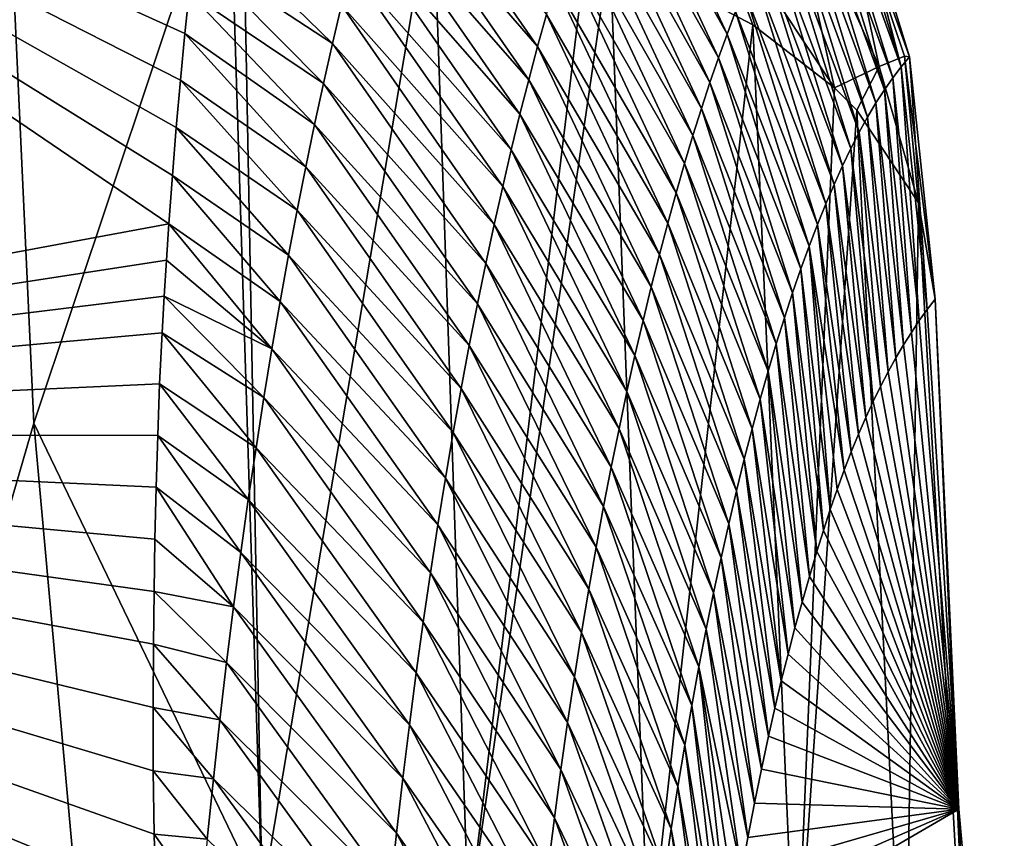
# Model space of a CAD drawing. Header units: metres. Extents: x -101 to 101, y -261 to 23.
# Tile 142 of 256: x -62.89 to -61.35, y 18.06 to 19.34. Entities that reach past the tile are written whole.
import ezdxf

# ---------------------------------------------------------------- set-up
doc = ezdxf.new("R2010")
doc.units = ezdxf.units.M
doc.layers.add('solid_505151_K2442K1000C34', color=7, linetype='CONTINUOUS')

msp = doc.modelspace()

# ---------------------------------------------------------------- linework, layer by layer
at = {"layer": 'solid_505151_K2442K1000C34'}
for points in [[(-64.023293, 19.950193, 86.734787), (-62.654392, 19.019033, 86.700905), (-64.437851, 18.688564, 79.883408)], [(-62.648842, 19.094742, 87.109871), (-62.654392, 19.019033, 86.700905), (-64.023293, 19.950193, 86.734787)], [(-62.64283, 19.169769, 87.526535), (-62.648842, 19.094742, 87.109871), (-64.023293, 19.950193, 86.734787)], [(-62.636322, 19.243933, 87.950516), (-62.64283, 19.169769, 87.526535), (-64.023293, 19.950193, 86.734787)], [(-62.629272, 19.317051, 88.38147), (-62.636322, 19.243933, 87.950516), (-64.023293, 19.950193, 86.734787)], [(-62.622501, 19.381075, 88.770432), (-62.629272, 19.317051, 88.38147), (-64.023293, 19.950193, 86.734787)], [(-61.780567, 19.316093, 95.026428), (-61.965496, 19.648001, 94.978645), (-61.951469, 19.684019, 95.407921)], [(-61.767147, 19.351465, 95.45253), (-61.780567, 19.316093, 95.026428), (-61.951469, 19.684019, 95.407921)], [(-62.865997, 18.707247, 102.818764), (-62.909943, 19.668596, 102.4142), (-63.694214, 15.849844, 104.159546)], [(-62.560711, 19.620802, 102.287598), (-62.909943, 19.668596, 102.4142), (-62.865997, 18.707247, 102.818764)], [(-61.793968, 19.279022, 94.600464), (-61.97953, 19.610247, 94.549515), (-61.965496, 19.648001, 94.978645)], [(-61.780567, 19.316093, 95.026428), (-61.793968, 19.279022, 94.600464), (-61.965496, 19.648001, 94.978645)], [(-61.542221, 19.265718, 101.104263), (-61.624454, 19.643534, 100.930138), (-61.697453, 19.611633, 101.276947)], [(-61.624454, 19.643534, 100.930138), (-61.495037, 19.280462, 100.584473), (-61.607033, 19.645729, 100.574738)], [(-61.502953, 19.281454, 100.846024), (-61.495037, 19.280462, 100.584473), (-61.624454, 19.643534, 100.930138)], [(-61.542221, 19.265718, 101.104263), (-61.502953, 19.281454, 100.846024), (-61.624454, 19.643534, 100.930138)], [(-61.508137, 19.264969, 100.154175), (-61.620197, 19.630301, 100.1474), (-61.607033, 19.645729, 100.574738)], [(-61.508137, 19.264969, 100.154175), (-61.607033, 19.645729, 100.574738), (-61.495037, 19.280462, 100.584473)], [(-62.077293, 19.296604, 91.550179), (-62.326649, 19.584145, 91.516975), (-62.312111, 19.635078, 91.946365)], [(-62.063454, 19.346767, 91.978111), (-62.077293, 19.296604, 91.550179), (-62.312111, 19.635078, 91.946365)], [(-61.508137, 19.264969, 100.154175), (-61.633408, 19.61323, 99.720123), (-61.620197, 19.630301, 100.1474)], [(-62.560711, 19.620802, 102.287598), (-62.865997, 18.707247, 102.818764), (-62.508625, 17.964712, 102.987289)], [(-62.539692, 19.616924, 102.277672), (-62.560711, 19.620802, 102.287598), (-62.508625, 17.964712, 102.987289)], [(-62.539692, 19.616924, 102.277672), (-62.508625, 17.964712, 102.987289), (-62.240982, 19.546597, 102.102554)], [(-61.807343, 19.240248, 94.17466), (-61.993568, 19.570747, 94.120529), (-61.97953, 19.610247, 94.549515)], [(-61.793968, 19.279022, 94.600464), (-61.807343, 19.240248, 94.17466), (-61.97953, 19.610247, 94.549515)], [(-61.823692, 19.551048, 101.604073), (-61.612358, 19.231909, 101.35582), (-61.697453, 19.611633, 101.276947)], [(-61.542221, 19.265718, 101.104263), (-61.697453, 19.611633, 101.276947), (-61.612358, 19.231909, 101.35582)], [(-61.521248, 19.247814, 99.723946), (-61.646664, 19.594515, 99.292923), (-61.633408, 19.61323, 99.720123)], [(-61.508137, 19.264969, 100.154175), (-61.521248, 19.247814, 99.723946), (-61.633408, 19.61323, 99.720123)], [(-61.53437, 19.229, 99.293793), (-61.659962, 19.574152, 98.865807), (-61.646664, 19.594515, 99.292923)], [(-61.521248, 19.247814, 99.723946), (-61.53437, 19.229, 99.293793), (-61.646664, 19.594515, 99.292923)], [(-62.091064, 19.244621, 91.122452), (-62.341137, 19.531353, 91.087769), (-62.326649, 19.584145, 91.516975)], [(-62.077293, 19.296604, 91.550179), (-62.091064, 19.244621, 91.122452), (-62.326649, 19.584145, 91.516975)], [(-61.820675, 19.199759, 93.749016), (-62.007599, 19.529493, 93.691704), (-61.993568, 19.570747, 94.120529)], [(-61.807343, 19.240248, 94.17466), (-61.820675, 19.199759, 93.749016), (-61.993568, 19.570747, 94.120529)], [(-61.547501, 19.208519, 98.863724), (-61.67329, 19.552135, 98.438774), (-61.659962, 19.574152, 98.865807)], [(-61.53437, 19.229, 99.293793), (-61.547501, 19.208519, 98.863724), (-61.659962, 19.574152, 98.865807)], [(-62.508625, 17.964712, 102.987289), (-62.185272, 17.927738, 102.797417), (-62.240982, 19.546597, 102.102554)], [(-61.999207, 19.463467, 101.90126), (-62.240982, 19.546597, 102.102554), (-62.185272, 17.927738, 102.797417)], [(-61.823692, 19.551048, 101.604073), (-61.964291, 19.448795, 101.866219), (-61.740456, 19.330879, 101.586983)], [(-61.823692, 19.551048, 101.604073), (-61.740456, 19.330879, 101.586983), (-61.612358, 19.231909, 101.35582)], [(-61.560635, 19.186367, 98.433754), (-61.686649, 19.528465, 98.011841), (-61.67329, 19.552135, 98.438774)], [(-61.547501, 19.208519, 98.863724), (-61.560635, 19.186367, 98.433754), (-61.67329, 19.552135, 98.438774)], [(-62.104744, 19.190805, 90.694923), (-62.355564, 19.476694, 90.658768), (-62.341137, 19.531353, 91.087769)], [(-62.091064, 19.244621, 91.122452), (-62.104744, 19.190805, 90.694923), (-62.341137, 19.531353, 91.087769)], [(-61.833965, 19.157549, 93.32354), (-62.02161, 19.486479, 93.263046), (-62.007599, 19.529493, 93.691704)], [(-61.820675, 19.199759, 93.749016), (-61.833965, 19.157549, 93.32354), (-62.007599, 19.529493, 93.691704)], [(-61.573761, 19.162544, 98.003876), (-61.700031, 19.503136, 97.585007), (-61.686649, 19.528465, 98.011841)], [(-61.560635, 19.186367, 98.433754), (-61.573761, 19.162544, 98.003876), (-61.686649, 19.528465, 98.011841)], [(-62.398335, 19.301348, 89.373039), (-62.615227, 19.444002, 89.164375), (-62.60741, 19.505751, 89.56324)], [(-62.384178, 19.361708, 89.801399), (-62.398335, 19.301348, 89.373039), (-62.60741, 19.505751, 89.56324)], [(-61.58688, 19.137043, 97.574097), (-61.713432, 19.476145, 97.158272), (-61.700031, 19.503136, 97.585007)], [(-61.573761, 19.162544, 98.003876), (-61.58688, 19.137043, 97.574097), (-61.700031, 19.503136, 97.585007)], [(-61.847198, 19.113607, 92.898239), (-62.035599, 19.441692, 92.834557), (-62.02161, 19.486479, 93.263046)], [(-61.833965, 19.157549, 93.32354), (-61.847198, 19.113607, 92.898239), (-62.02161, 19.486479, 93.263046)], [(-62.11832, 19.135139, 90.267624), (-62.369915, 19.420151, 90.229973), (-62.355564, 19.476694, 90.658768)], [(-62.104744, 19.190805, 90.694923), (-62.11832, 19.135139, 90.267624), (-62.355564, 19.476694, 90.658768)], [(-61.599983, 19.109863, 97.144432), (-61.726852, 19.447485, 96.731651), (-61.713432, 19.476145, 97.158272)], [(-61.58688, 19.137043, 97.574097), (-61.599983, 19.109863, 97.144432), (-61.713432, 19.476145, 97.158272)], [(-61.999207, 19.463467, 101.90126), (-62.185272, 17.927738, 102.797417), (-61.964291, 19.448795, 101.866219)], [(-62.412373, 19.239059, 88.944916), (-62.622501, 19.381075, 88.770432), (-62.615227, 19.444002, 89.164375)], [(-62.398335, 19.301348, 89.373039), (-62.412373, 19.239059, 88.944916), (-62.615227, 19.444002, 89.164375)], [(-62.185272, 17.927738, 102.797417), (-61.903286, 17.866959, 102.555008), (-61.964291, 19.448795, 101.866219)], [(-61.860363, 19.06793, 92.473122), (-62.049549, 19.395124, 92.406242), (-62.035599, 19.441692, 92.834557)], [(-61.847198, 19.113607, 92.898239), (-61.860363, 19.06793, 92.473122), (-62.035599, 19.441692, 92.834557)], [(-61.964291, 19.448795, 101.866219), (-61.903286, 17.866959, 102.555008), (-61.740456, 19.330879, 101.586983)], [(-61.613071, 19.080997, 96.71489), (-61.74028, 19.417154, 96.305153), (-61.726852, 19.447485, 96.731651)], [(-61.599983, 19.109863, 97.144432), (-61.613071, 19.080997, 96.71489), (-61.726852, 19.447485, 96.731651)], [(-62.131783, 19.07761, 89.840546), (-62.384178, 19.361708, 89.801399), (-62.369915, 19.420151, 90.229973)], [(-62.11832, 19.135139, 90.267624), (-62.131783, 19.07761, 89.840546), (-62.369915, 19.420151, 90.229973)], [(-61.626133, 19.050444, 96.285469), (-61.753716, 19.385151, 95.878777), (-61.74028, 19.417154, 96.305153)], [(-61.613071, 19.080997, 96.71489), (-61.626133, 19.050444, 96.285469), (-61.74028, 19.417154, 96.305153)], [(-61.873455, 19.020504, 92.048195), (-62.063454, 19.346767, 91.978111), (-62.049549, 19.395124, 92.406242)], [(-61.860363, 19.06793, 92.473122), (-61.873455, 19.020504, 92.048195), (-62.049549, 19.395124, 92.406242)], [(-62.42627, 19.174814, 88.517036), (-62.629272, 19.317051, 88.38147), (-62.622501, 19.381075, 88.770432)], [(-62.412373, 19.239059, 88.944916), (-62.42627, 19.174814, 88.517036), (-62.622501, 19.381075, 88.770432)], [(-61.639168, 19.018198, 95.856186), (-61.767147, 19.351465, 95.45253), (-61.753716, 19.385151, 95.878777)], [(-61.626133, 19.050444, 96.285469), (-61.639168, 19.018198, 95.856186), (-61.753716, 19.385151, 95.878777)], [(-62.145115, 19.018204, 89.413704), (-62.398335, 19.301348, 89.373039), (-62.384178, 19.361708, 89.801399)], [(-62.131783, 19.07761, 89.840546), (-62.145115, 19.018204, 89.413704), (-62.384178, 19.361708, 89.801399)], [(-61.886459, 18.971315, 91.623466), (-62.077293, 19.296604, 91.550179), (-62.063454, 19.346767, 91.978111)], [(-61.873455, 19.020504, 92.048195), (-61.886459, 18.971315, 91.623466), (-62.063454, 19.346767, 91.978111)], [(-61.652164, 18.984255, 95.427032), (-61.780567, 19.316093, 95.026428), (-61.767147, 19.351465, 95.45253)], [(-61.639168, 19.018198, 95.856186), (-61.652164, 18.984255, 95.427032), (-61.767147, 19.351465, 95.45253)], [(-61.903286, 17.866959, 102.555008), (-61.67268, 17.784548, 102.268646), (-61.740456, 19.330879, 101.586983)], [(-61.612358, 19.231909, 101.35582), (-61.740456, 19.330879, 101.586983), (-61.67268, 17.784548, 102.268646)], [(-62.44001, 19.108595, 88.089401), (-62.636322, 19.243933, 87.950516), (-62.629272, 19.317051, 88.38147)], [(-62.42627, 19.174814, 88.517036), (-62.44001, 19.108595, 88.089401), (-62.629272, 19.317051, 88.38147)], [(-61.665115, 18.948606, 94.998032), (-61.793968, 19.279022, 94.600464), (-61.780567, 19.316093, 95.026428)], [(-61.652164, 18.984255, 95.427032), (-61.665115, 18.948606, 94.998032), (-61.780567, 19.316093, 95.026428)], [(-62.158302, 18.956903, 88.987099), (-62.412373, 19.239059, 88.944916), (-62.398335, 19.301348, 89.373039)], [(-62.145115, 19.018204, 89.413704), (-62.158302, 18.956903, 88.987099), (-62.398335, 19.301348, 89.373039)], [(-61.899361, 18.920351, 91.198952), (-62.091064, 19.244621, 91.122452), (-62.077293, 19.296604, 91.550179)], [(-61.886459, 18.971315, 91.623466), (-61.899361, 18.920351, 91.198952), (-62.077293, 19.296604, 91.550179)], [(-61.678013, 18.911243, 94.569191), (-61.807343, 19.240248, 94.17466), (-61.793968, 19.279022, 94.600464)], [(-61.665115, 18.948606, 94.998032), (-61.678013, 18.911243, 94.569191), (-61.793968, 19.279022, 94.600464)], [(-61.542221, 19.265718, 101.104263), (-61.480995, 19.05197, 100.940651), (-61.502953, 19.281454, 100.846024)], [(-61.508137, 19.264969, 100.154175), (-61.495037, 19.280462, 100.584473), (-61.46719, 18.884901, 100.176407)], [(-61.502953, 19.281454, 100.846024), (-61.454559, 18.90102, 100.596848), (-61.495037, 19.280462, 100.584473)], [(-61.502953, 19.281454, 100.846024), (-61.480995, 19.05197, 100.940651), (-61.454559, 18.90102, 100.596848)], [(-61.495037, 19.280462, 100.584473), (-61.454559, 18.90102, 100.596848), (-61.46719, 18.884901, 100.176407)], [(-61.542221, 19.265718, 101.104263), (-61.612358, 19.231909, 101.35582), (-61.577431, 19.197025, 101.274757)], [(-61.542221, 19.265718, 101.104263), (-61.577431, 19.197025, 101.274757), (-61.480995, 19.05197, 100.940651)], [(-61.508137, 19.264969, 100.154175), (-61.479691, 18.867664, 99.759598), (-61.521248, 19.247814, 99.723946)], [(-61.508137, 19.264969, 100.154175), (-61.46719, 18.884901, 100.176407), (-61.479691, 18.867664, 99.759598)], [(-62.453575, 19.040377, 87.662025), (-62.64283, 19.169769, 87.526535), (-62.636322, 19.243933, 87.950516)], [(-62.44001, 19.108595, 88.089401), (-62.453575, 19.040377, 87.662025), (-62.636322, 19.243933, 87.950516)], [(-62.171326, 18.89369, 88.560745), (-62.42627, 19.174814, 88.517036), (-62.412373, 19.239059, 88.944916)], [(-62.158302, 18.956903, 88.987099), (-62.171326, 18.89369, 88.560745), (-62.412373, 19.239059, 88.944916)], [(-61.912144, 18.867598, 90.774651), (-62.104744, 19.190805, 90.694923), (-62.091064, 19.244621, 91.122452)], [(-61.899361, 18.920351, 91.198952), (-61.912144, 18.867598, 90.774651), (-62.091064, 19.244621, 91.122452)], [(-61.690845, 18.872156, 94.140511), (-61.820675, 19.199759, 93.749016), (-61.807343, 19.240248, 94.17466)], [(-61.678013, 18.911243, 94.569191), (-61.690845, 18.872156, 94.140511), (-61.807343, 19.240248, 94.17466)], [(-61.521248, 19.247814, 99.723946), (-61.492065, 18.849314, 99.346436), (-61.53437, 19.229, 99.293793)], [(-61.521248, 19.247814, 99.723946), (-61.479691, 18.867664, 99.759598), (-61.492065, 18.849314, 99.346436)], [(-61.612358, 19.231909, 101.35582), (-61.67268, 17.784548, 102.268646), (-61.577431, 19.197025, 101.274757)], [(-61.53437, 19.229, 99.293793), (-61.504307, 18.829849, 98.936905), (-61.547501, 19.208519, 98.863724)], [(-61.53437, 19.229, 99.293793), (-61.492065, 18.849314, 99.346436), (-61.504307, 18.829849, 98.936905)], [(-61.547501, 19.208519, 98.863724), (-61.516415, 18.809269, 98.531013), (-61.560635, 19.186367, 98.433754)], [(-61.547501, 19.208519, 98.863724), (-61.504307, 18.829849, 98.936905), (-61.516415, 18.809269, 98.531013)], [(-61.924797, 18.813042, 90.350578), (-62.11832, 19.135139, 90.267624), (-62.104744, 19.190805, 90.694923)], [(-61.912144, 18.867598, 90.774651), (-61.924797, 18.813042, 90.350578), (-62.104744, 19.190805, 90.694923)], [(-61.703602, 18.831341, 93.711998), (-61.833965, 19.157549, 93.32354), (-61.820675, 19.199759, 93.749016)], [(-61.690845, 18.872156, 94.140511), (-61.703602, 18.831341, 93.711998), (-61.820675, 19.199759, 93.749016)], [(-61.67268, 17.784548, 102.268646), (-61.501637, 17.683426, 101.948502), (-61.577431, 19.197025, 101.274757)], [(-61.577431, 19.197025, 101.274757), (-61.501637, 17.683426, 101.948502), (-61.480995, 19.05197, 100.940651)], [(-61.560635, 19.186367, 98.433754), (-61.528389, 18.787575, 98.128761), (-61.573761, 19.162544, 98.003876)], [(-61.560635, 19.186367, 98.433754), (-61.516415, 18.809269, 98.531013), (-61.528389, 18.787575, 98.128761)], [(-62.466942, 18.970135, 87.234917), (-62.648842, 19.094742, 87.109871), (-62.64283, 19.169769, 87.526535)], [(-62.453575, 19.040377, 87.662025), (-62.466942, 18.970135, 87.234917), (-62.64283, 19.169769, 87.526535)], [(-62.184166, 18.828539, 88.134659), (-62.44001, 19.108595, 88.089401), (-62.42627, 19.174814, 88.517036)], [(-62.171326, 18.89369, 88.560745), (-62.184166, 18.828539, 88.134659), (-62.42627, 19.174814, 88.517036)], [(-61.573761, 19.162544, 98.003876), (-61.540222, 18.764765, 97.730148), (-61.58688, 19.137043, 97.574097)], [(-61.573761, 19.162544, 98.003876), (-61.528389, 18.787575, 98.128761), (-61.540222, 18.764765, 97.730148)], [(-61.716278, 18.788786, 93.283669), (-61.847198, 19.113607, 92.898239), (-61.833965, 19.157549, 93.32354)], [(-61.703602, 18.831341, 93.711998), (-61.716278, 18.788786, 93.283669), (-61.833965, 19.157549, 93.32354)], [(-61.937305, 18.75667, 89.926743), (-62.131783, 19.07761, 89.840546), (-62.11832, 19.135139, 90.267624)], [(-61.924797, 18.813042, 90.350578), (-61.937305, 18.75667, 89.926743), (-62.11832, 19.135139, 90.267624)], [(-61.58688, 19.137043, 97.574097), (-61.551914, 18.740841, 97.335167), (-61.599983, 19.109863, 97.144432)], [(-61.58688, 19.137043, 97.574097), (-61.540222, 18.764765, 97.730148), (-61.551914, 18.740841, 97.335167)], [(-61.728859, 18.744484, 92.85553), (-61.860363, 19.06793, 92.473122), (-61.847198, 19.113607, 92.898239)], [(-61.716278, 18.788786, 93.283669), (-61.728859, 18.744484, 92.85553), (-61.847198, 19.113607, 92.898239)], [(-62.196804, 18.761431, 87.708847), (-62.453575, 19.040377, 87.662025), (-62.44001, 19.108595, 88.089401)], [(-62.184166, 18.828539, 88.134659), (-62.196804, 18.761431, 87.708847), (-62.44001, 19.108595, 88.089401)], [(-61.599983, 19.109863, 97.144432), (-61.563461, 18.715801, 96.943825), (-61.613071, 19.080997, 96.71489)], [(-61.599983, 19.109863, 97.144432), (-61.551914, 18.740841, 97.335167), (-61.563461, 18.715801, 96.943825)], [(-62.480091, 18.89785, 86.808083), (-62.654392, 19.019033, 86.700905), (-62.648842, 19.094742, 87.109871)], [(-62.466942, 18.970135, 87.234917), (-62.480091, 18.89785, 86.808083), (-62.648842, 19.094742, 87.109871)], [(-61.949657, 18.698469, 89.503151), (-62.145115, 19.018204, 89.413704), (-62.131783, 19.07761, 89.840546)], [(-61.937305, 18.75667, 89.926743), (-61.949657, 18.698469, 89.503151), (-62.131783, 19.07761, 89.840546)], [(-61.741341, 18.698427, 92.427589), (-61.873455, 19.020504, 92.048195), (-61.860363, 19.06793, 92.473122)], [(-61.728859, 18.744484, 92.85553), (-61.741341, 18.698427, 92.427589), (-61.860363, 19.06793, 92.473122)], [(-61.613071, 19.080997, 96.71489), (-61.57486, 18.689648, 96.556122), (-61.626133, 19.050444, 96.285469)], [(-61.613071, 19.080997, 96.71489), (-61.563461, 18.715801, 96.943825), (-61.57486, 18.689648, 96.556122)], [(-61.501637, 17.683426, 101.948502), (-61.396225, 17.567173, 101.605934), (-61.480995, 19.05197, 100.940651)], [(-61.480995, 19.05197, 100.940651), (-61.396225, 17.567173, 101.605934), (-61.454559, 18.90102, 100.596848)], [(-62.209221, 18.692343, 87.28331), (-62.466942, 18.970135, 87.234917), (-62.453575, 19.040377, 87.662025)], [(-62.196804, 18.761431, 87.708847), (-62.209221, 18.692343, 87.28331), (-62.453575, 19.040377, 87.662025)], [(-61.626133, 19.050444, 96.285469), (-61.586113, 18.662237, 96.17173), (-61.639168, 19.018198, 95.856186)], [(-61.626133, 19.050444, 96.285469), (-61.57486, 18.689648, 96.556122), (-61.586113, 18.662237, 96.17173)], [(-62.654392, 19.019033, 86.700905), (-62.658241, 18.962488, 86.402397), (-64.437851, 18.688564, 79.883408)], [(-62.493008, 18.823496, 86.381531), (-62.658241, 18.962488, 86.402397), (-62.654392, 19.019033, 86.700905)], [(-62.480091, 18.89785, 86.808083), (-62.493008, 18.823496, 86.381531), (-62.654392, 19.019033, 86.700905)], [(-61.961838, 18.638422, 89.079811), (-62.158302, 18.956903, 88.987099), (-62.145115, 19.018204, 89.413704)], [(-61.949657, 18.698469, 89.503151), (-61.961838, 18.638422, 89.079811), (-62.145115, 19.018204, 89.413704)], [(-61.753708, 18.650604, 91.999855), (-61.886459, 18.971315, 91.623466), (-61.873455, 19.020504, 92.048195)], [(-61.741341, 18.698427, 92.427589), (-61.753708, 18.650604, 91.999855), (-61.873455, 19.020504, 92.048195)], [(-61.639168, 19.018198, 95.856186), (-61.597225, 18.633366, 95.790192), (-61.652164, 18.984255, 95.427032)], [(-61.639168, 19.018198, 95.856186), (-61.586113, 18.662237, 96.17173), (-61.597225, 18.633366, 95.790192)], [(-61.652164, 18.984255, 95.427032), (-61.618984, 18.571768, 95.036873), (-61.665115, 18.948606, 94.998032)], [(-61.652164, 18.984255, 95.427032), (-61.597225, 18.633366, 95.790192), (-61.608185, 18.603163, 95.411804)], [(-61.652164, 18.984255, 95.427032), (-61.608185, 18.603163, 95.411804), (-61.618984, 18.571768, 95.036873)], [(-62.658241, 18.962488, 86.402397), (-62.661846, 18.905733, 86.108482), (-64.437851, 18.688564, 79.883408)], [(-62.493008, 18.823496, 86.381531), (-62.661846, 18.905733, 86.108482), (-62.658241, 18.962488, 86.402397)], [(-62.221394, 18.621252, 86.85807), (-62.480091, 18.89785, 86.808083), (-62.466942, 18.970135, 87.234917)], [(-62.209221, 18.692343, 87.28331), (-62.221394, 18.621252, 86.85807), (-62.466942, 18.970135, 87.234917)], [(-61.765945, 18.601002, 91.572342), (-61.899361, 18.920351, 91.198952), (-61.886459, 18.971315, 91.623466)], [(-61.753708, 18.650604, 91.999855), (-61.765945, 18.601002, 91.572342), (-61.886459, 18.971315, 91.623466)], [(-61.973827, 18.576513, 88.656731), (-62.171326, 18.89369, 88.560745), (-62.158302, 18.956903, 88.987099)], [(-61.961838, 18.638422, 89.079811), (-61.973827, 18.576513, 88.656731), (-62.158302, 18.956903, 88.987099)], [(-61.665115, 18.948606, 94.998032), (-61.629604, 18.539316, 94.66571), (-61.678013, 18.911243, 94.569191)], [(-61.665115, 18.948606, 94.998032), (-61.618984, 18.571768, 95.036873), (-61.629604, 18.539316, 94.66571)], [(-61.778046, 18.549608, 91.14505), (-61.912144, 18.867598, 90.774651), (-61.899361, 18.920351, 91.198952)], [(-61.765945, 18.601002, 91.572342), (-61.778046, 18.549608, 91.14505), (-61.899361, 18.920351, 91.198952)], [(-62.661846, 18.905733, 86.108482), (-62.665062, 18.848705, 85.819191), (-64.437851, 18.688564, 79.883408)], [(-62.505661, 18.747047, 85.955276), (-62.665062, 18.848705, 85.819191), (-62.661846, 18.905733, 86.108482)], [(-62.493008, 18.823496, 86.381531), (-62.505661, 18.747047, 85.955276), (-62.661846, 18.905733, 86.108482)], [(-62.233307, 18.548138, 86.433136), (-62.493008, 18.823496, 86.381531), (-62.480091, 18.89785, 86.808083)], [(-62.221394, 18.621252, 86.85807), (-62.233307, 18.548138, 86.433136), (-62.480091, 18.89785, 86.808083)], [(-61.678013, 18.911243, 94.569191), (-61.640041, 18.505947, 94.29863), (-61.690845, 18.872156, 94.140511)], [(-61.678013, 18.911243, 94.569191), (-61.629604, 18.539316, 94.66571), (-61.640041, 18.505947, 94.29863)], [(-61.417549, 18.102573, 100.969612), (-61.46719, 18.884901, 100.176407), (-61.454559, 18.90102, 100.596848)], [(-61.396225, 17.567173, 101.605934), (-61.417549, 18.102573, 100.969612), (-61.454559, 18.90102, 100.596848)], [(-61.985603, 18.512718, 88.233925), (-62.184166, 18.828539, 88.134659), (-62.171326, 18.89369, 88.560745)], [(-61.973827, 18.576513, 88.656731), (-61.985603, 18.512718, 88.233925), (-62.171326, 18.89369, 88.560745)], [(-61.417549, 18.102573, 100.969612), (-61.479691, 18.867664, 99.759598), (-61.46719, 18.884901, 100.176407)], [(-61.789986, 18.496407, 90.717987), (-61.924797, 18.813042, 90.350578), (-61.912144, 18.867598, 90.774651)], [(-61.778046, 18.549608, 91.14505), (-61.789986, 18.496407, 90.717987), (-61.912144, 18.867598, 90.774651)], [(-61.690845, 18.872156, 94.140511), (-61.651726, 18.466864, 93.884491), (-61.703602, 18.831341, 93.711998)], [(-61.690845, 18.872156, 94.140511), (-61.640041, 18.505947, 94.29863), (-61.651726, 18.466864, 93.884491)], [(-61.417549, 18.102573, 100.969612), (-61.492065, 18.849314, 99.346436), (-61.479691, 18.867664, 99.759598)], [(-62.665062, 18.848705, 85.819191), (-62.668877, 18.768536, 85.422302), (-64.437851, 18.688564, 79.883408)], [(-62.518028, 18.66847, 85.529335), (-62.668877, 18.768536, 85.422302), (-62.665062, 18.848705, 85.819191)], [(-62.505661, 18.747047, 85.955276), (-62.518028, 18.66847, 85.529335), (-62.665062, 18.848705, 85.819191)], [(-61.417549, 18.102573, 100.969612), (-61.504307, 18.829849, 98.936905), (-61.492065, 18.849314, 99.346436)], [(-62.244938, 18.472973, 86.008507), (-62.505661, 18.747047, 85.955276), (-62.493008, 18.823496, 86.381531)], [(-62.233307, 18.548138, 86.433136), (-62.244938, 18.472973, 86.008507), (-62.493008, 18.823496, 86.381531)], [(-61.997154, 18.447018, 87.811409), (-62.196804, 18.761431, 87.708847), (-62.184166, 18.828539, 88.134659)], [(-61.985603, 18.512718, 88.233925), (-61.997154, 18.447018, 87.811409), (-62.184166, 18.828539, 88.134659)], [(-61.703602, 18.831341, 93.711998), (-61.663143, 18.426964, 93.476547), (-61.716278, 18.788786, 93.283669)], [(-61.703602, 18.831341, 93.711998), (-61.651726, 18.466864, 93.884491), (-61.663143, 18.426964, 93.476547)], [(-61.417549, 18.102573, 100.969612), (-61.516415, 18.809269, 98.531013), (-61.504307, 18.829849, 98.936905)], [(-61.801754, 18.441387, 90.291176), (-61.937305, 18.75667, 89.926743), (-61.924797, 18.813042, 90.350578)], [(-61.789986, 18.496407, 90.717987), (-61.801754, 18.441387, 90.291176), (-61.924797, 18.813042, 90.350578)], [(-61.417549, 18.102573, 100.969612), (-61.528389, 18.787575, 98.128761), (-61.516415, 18.809269, 98.531013)], [(-61.716278, 18.788786, 93.283669), (-61.674274, 18.386456, 93.075264), (-61.728859, 18.744484, 92.85553)], [(-61.716278, 18.788786, 93.283669), (-61.663143, 18.426964, 93.476547), (-61.674274, 18.386456, 93.075264)], [(-61.417549, 18.102573, 100.969612), (-61.540222, 18.764765, 97.730148), (-61.528389, 18.787575, 98.128761)], [(-62.668877, 18.768536, 85.422302), (-62.67197, 18.687878, 85.033699), (-64.437851, 18.688564, 79.883408)], [(-62.530087, 18.58773, 85.103706), (-62.67197, 18.687878, 85.033699), (-62.668877, 18.768536, 85.422302)], [(-62.518028, 18.66847, 85.529335), (-62.530087, 18.58773, 85.103706), (-62.668877, 18.768536, 85.422302)], [(-62.008457, 18.379391, 87.389183), (-62.209221, 18.692343, 87.28331), (-62.196804, 18.761431, 87.708847)], [(-61.997154, 18.447018, 87.811409), (-62.008457, 18.379391, 87.389183), (-62.196804, 18.761431, 87.708847)], [(-61.417549, 18.102573, 100.969612), (-61.551914, 18.740841, 97.335167), (-61.540222, 18.764765, 97.730148)], [(-62.256256, 18.395727, 85.584213), (-62.518028, 18.66847, 85.529335), (-62.505661, 18.747047, 85.955276)], [(-62.244938, 18.472973, 86.008507), (-62.256256, 18.395727, 85.584213), (-62.505661, 18.747047, 85.955276)], [(-61.813339, 18.384535, 89.864624), (-61.949657, 18.698469, 89.503151), (-61.937305, 18.75667, 89.926743)], [(-61.801754, 18.441387, 90.291176), (-61.813339, 18.384535, 89.864624), (-61.937305, 18.75667, 89.926743)], [(-61.728859, 18.744484, 92.85553), (-61.685108, 18.345526, 92.681099), (-61.741341, 18.698427, 92.427589)], [(-61.728859, 18.744484, 92.85553), (-61.674274, 18.386456, 93.075264), (-61.685108, 18.345526, 92.681099)], [(-61.417549, 18.102573, 100.969612), (-61.563461, 18.715801, 96.943825), (-61.551914, 18.740841, 97.335167)], [(-61.417549, 18.102573, 100.969612), (-61.57486, 18.689648, 96.556122), (-61.563461, 18.715801, 96.943825)], [(-62.784424, 17.804152, 103.164253), (-62.865997, 18.707247, 102.818764), (-63.694214, 15.849844, 104.159546)], [(-62.508625, 17.964712, 102.987289), (-62.865997, 18.707247, 102.818764), (-62.784424, 17.804152, 103.164253)], [(-61.824726, 18.325836, 89.438332), (-61.961838, 18.638422, 89.079811), (-61.949657, 18.698469, 89.503151)], [(-61.813339, 18.384535, 89.864624), (-61.824726, 18.325836, 89.438332), (-61.949657, 18.698469, 89.503151)], [(-61.741341, 18.698427, 92.427589), (-61.695633, 18.303753, 92.294083), (-61.753708, 18.650604, 91.999855)], [(-61.741341, 18.698427, 92.427589), (-61.685108, 18.345526, 92.681099), (-61.695633, 18.303753, 92.294083)], [(-64.437851, 18.688564, 79.883408), (-62.649582, 17.402664, 79.876053), (-63.756172, 16.154438, 73.114449)], [(-62.656868, 17.517805, 80.274101), (-62.649582, 17.402664, 79.876053), (-64.437851, 18.688564, 79.883408)], [(-62.663094, 17.633093, 80.68354), (-62.656868, 17.517805, 80.274101), (-64.437851, 18.688564, 79.883408)], [(-62.668091, 17.748484, 81.105186), (-62.663094, 17.633093, 80.68354), (-64.437851, 18.688564, 79.883408)], [(-62.672169, 17.863836, 81.538177), (-62.668091, 17.748484, 81.105186), (-64.437851, 18.688564, 79.883408)], [(-62.675098, 17.963669, 81.92215), (-62.672169, 17.863836, 81.538177), (-64.437851, 18.688564, 79.883408)], [(-62.677338, 18.063362, 82.314972), (-62.675098, 17.963669, 81.92215), (-64.437851, 18.688564, 79.883408)], [(-62.678761, 18.16288, 82.7173), (-62.677338, 18.063362, 82.314972), (-64.437851, 18.688564, 79.883408)], [(-62.679245, 18.262177, 83.129784), (-62.678761, 18.16288, 82.7173), (-64.437851, 18.688564, 79.883408)], [(-62.678696, 18.361198, 83.553009), (-62.679245, 18.262177, 83.129784), (-64.437851, 18.688564, 79.883408)], [(-62.677696, 18.443407, 83.913048), (-62.678696, 18.361198, 83.553009), (-64.437851, 18.688564, 79.883408)], [(-62.6763, 18.525276, 84.279533), (-62.677696, 18.443407, 83.913048), (-64.437851, 18.688564, 79.883408)], [(-62.674419, 18.606777, 84.652931), (-62.6763, 18.525276, 84.279533), (-64.437851, 18.688564, 79.883408)], [(-62.67197, 18.687878, 85.033699), (-62.674419, 18.606777, 84.652931), (-64.437851, 18.688564, 79.883408)], [(-62.541801, 18.504795, 84.678406), (-62.674419, 18.606777, 84.652931), (-62.67197, 18.687878, 85.033699)], [(-62.530087, 18.58773, 85.103706), (-62.541801, 18.504795, 84.678406), (-62.67197, 18.687878, 85.033699)], [(-62.019493, 18.30982, 86.96727), (-62.221394, 18.621252, 86.85807), (-62.209221, 18.692343, 87.28331)], [(-62.008457, 18.379391, 87.389183), (-62.019493, 18.30982, 86.96727), (-62.209221, 18.692343, 87.28331)], [(-61.417549, 18.102573, 100.969612), (-61.586113, 18.662237, 96.17173), (-61.57486, 18.689648, 96.556122)], [(-62.267239, 18.316366, 85.160255), (-62.530087, 18.58773, 85.103706), (-62.518028, 18.66847, 85.529335)], [(-62.256256, 18.395727, 85.584213), (-62.267239, 18.316366, 85.160255), (-62.518028, 18.66847, 85.529335)], [(-61.417549, 18.102573, 100.969612), (-61.597225, 18.633366, 95.790192), (-61.586113, 18.662237, 96.17173)], [(-61.835896, 18.265276, 89.012314), (-61.973827, 18.576513, 88.656731), (-61.961838, 18.638422, 89.079811)], [(-61.824726, 18.325836, 89.438332), (-61.835896, 18.265276, 89.012314), (-61.961838, 18.638422, 89.079811)], [(-61.753708, 18.650604, 91.999855), (-61.705837, 18.260944, 91.913834), (-61.765945, 18.601002, 91.572342)], [(-61.753708, 18.650604, 91.999855), (-61.695633, 18.303753, 92.294083), (-61.705837, 18.260944, 91.913834)], [(-62.030243, 18.238281, 86.54567), (-62.233307, 18.548138, 86.433136), (-62.221394, 18.621252, 86.85807)], [(-62.019493, 18.30982, 86.96727), (-62.030243, 18.238281, 86.54567), (-62.221394, 18.621252, 86.85807)], [(-61.417549, 18.102573, 100.969612), (-61.608185, 18.603163, 95.411804), (-61.597225, 18.633366, 95.790192)], [(-62.55315, 18.41963, 84.253456), (-62.6763, 18.525276, 84.279533), (-62.674419, 18.606777, 84.652931)], [(-62.541801, 18.504795, 84.678406), (-62.55315, 18.41963, 84.253456), (-62.674419, 18.606777, 84.652931)], [(-61.765945, 18.601002, 91.572342), (-61.715736, 18.217207, 91.540001), (-61.778046, 18.549608, 91.14505)], [(-61.765945, 18.601002, 91.572342), (-61.705837, 18.260944, 91.913834), (-61.715736, 18.217207, 91.540001)], [(-61.417549, 18.102573, 100.969612), (-61.618984, 18.571768, 95.036873), (-61.608185, 18.603163, 95.411804)], [(-62.277855, 18.234859, 84.736649), (-62.541801, 18.504795, 84.678406), (-62.530087, 18.58773, 85.103706)], [(-62.267239, 18.316366, 85.160255), (-62.277855, 18.234859, 84.736649), (-62.530087, 18.58773, 85.103706)], [(-61.846832, 18.202833, 88.586594), (-61.985603, 18.512718, 88.233925), (-61.973827, 18.576513, 88.656731)], [(-61.835896, 18.265276, 89.012314), (-61.846832, 18.202833, 88.586594), (-61.973827, 18.576513, 88.656731)], [(-61.417549, 18.102573, 100.969612), (-61.629604, 18.539316, 94.66571), (-61.618984, 18.571768, 95.036873)], [(-62.040684, 18.164751, 86.124405), (-62.244938, 18.472973, 86.008507), (-62.233307, 18.548138, 86.433136)], [(-62.030243, 18.238281, 86.54567), (-62.040684, 18.164751, 86.124405), (-62.233307, 18.548138, 86.433136)], [(-61.778046, 18.549608, 91.14505), (-61.72691, 18.165148, 91.111473), (-61.789986, 18.496407, 90.717987)], [(-61.778046, 18.549608, 91.14505), (-61.715736, 18.217207, 91.540001), (-61.72691, 18.165148, 91.111473)], [(-61.417549, 18.102573, 100.969612), (-61.640041, 18.505947, 94.29863), (-61.629604, 18.539316, 94.66571)], [(-62.55315, 18.41963, 84.253456), (-62.677696, 18.443407, 83.913048), (-62.6763, 18.525276, 84.279533)], [(-61.857513, 18.138489, 88.161163), (-61.997154, 18.447018, 87.811409), (-61.985603, 18.512718, 88.233925)], [(-61.846832, 18.202833, 88.586594), (-61.857513, 18.138489, 88.161163), (-61.985603, 18.512718, 88.233925)], [(-62.288086, 18.151176, 84.313408), (-62.55315, 18.41963, 84.253456), (-62.541801, 18.504795, 84.678406)], [(-62.277855, 18.234859, 84.736649), (-62.288086, 18.151176, 84.313408), (-62.541801, 18.504795, 84.678406)], [(-61.417549, 18.102573, 100.969612), (-61.651726, 18.466864, 93.884491), (-61.640041, 18.505947, 94.29863)], [(-61.789986, 18.496407, 90.717987), (-61.737694, 18.112144, 90.690598), (-61.801754, 18.441387, 90.291176)], [(-61.789986, 18.496407, 90.717987), (-61.72691, 18.165148, 91.111473), (-61.737694, 18.112144, 90.690598)], [(-62.050793, 18.089201, 85.703484), (-62.256256, 18.395727, 85.584213), (-62.244938, 18.472973, 86.008507)], [(-62.040684, 18.164751, 86.124405), (-62.050793, 18.089201, 85.703484), (-62.244938, 18.472973, 86.008507)], [(-61.417549, 18.102573, 100.969612), (-61.663143, 18.426964, 93.476547), (-61.651726, 18.466864, 93.884491)], [(-62.56411, 18.332201, 83.82885), (-62.678696, 18.361198, 83.553009), (-62.677696, 18.443407, 83.913048)], [(-62.55315, 18.41963, 84.253456), (-62.56411, 18.332201, 83.82885), (-62.677696, 18.443407, 83.913048)], [(-61.867924, 18.072224, 87.736053), (-62.008457, 18.379391, 87.389183), (-61.997154, 18.447018, 87.811409)], [(-61.857513, 18.138489, 88.161163), (-61.867924, 18.072224, 87.736053), (-61.997154, 18.447018, 87.811409)], [(-61.801754, 18.441387, 90.291176), (-61.748108, 18.058363, 90.27681), (-61.813339, 18.384535, 89.864624)], [(-61.801754, 18.441387, 90.291176), (-61.737694, 18.112144, 90.690598), (-61.748108, 18.058363, 90.27681)], [(-61.417549, 18.102573, 100.969612), (-61.674274, 18.386456, 93.075264), (-61.663143, 18.426964, 93.476547)], [(-62.297897, 18.065283, 83.890549), (-62.56411, 18.332201, 83.82885), (-62.55315, 18.41963, 84.253456)], [(-62.288086, 18.151176, 84.313408), (-62.297897, 18.065283, 83.890549), (-62.55315, 18.41963, 84.253456)], [(-62.060535, 18.0116, 85.282921), (-62.267239, 18.316366, 85.160255), (-62.256256, 18.395727, 85.584213)], [(-62.050793, 18.089201, 85.703484), (-62.060535, 18.0116, 85.282921), (-62.256256, 18.395727, 85.584213)], [(-61.878036, 18.004015, 87.311264), (-62.019493, 18.30982, 86.96727), (-62.008457, 18.379391, 87.389183)], [(-61.867924, 18.072224, 87.736053), (-61.878036, 18.004015, 87.311264), (-62.008457, 18.379391, 87.389183)], [(-61.813339, 18.384535, 89.864624), (-61.758167, 18.003977, 89.869522), (-61.824726, 18.325836, 89.438332)], [(-61.813339, 18.384535, 89.864624), (-61.748108, 18.058363, 90.27681), (-61.758167, 18.003977, 89.869522)], [(-61.417549, 18.102573, 100.969612), (-61.685108, 18.345526, 92.681099), (-61.674274, 18.386456, 93.075264)], [(-62.574642, 18.24247, 83.40461), (-62.679245, 18.262177, 83.129784), (-62.678696, 18.361198, 83.553009)], [(-62.56411, 18.332201, 83.82885), (-62.574642, 18.24247, 83.40461), (-62.678696, 18.361198, 83.553009)], [(-61.417549, 18.102573, 100.969612), (-61.695633, 18.303753, 92.294083), (-61.685108, 18.345526, 92.681099)], [(-62.307262, 17.97714, 83.468079), (-62.574642, 18.24247, 83.40461), (-62.56411, 18.332201, 83.82885)], [(-62.297897, 18.065283, 83.890549), (-62.307262, 17.97714, 83.468079), (-62.56411, 18.332201, 83.82885)], [(-62.069897, 17.931919, 84.862732), (-62.277855, 18.234859, 84.736649), (-62.267239, 18.316366, 85.160255)], [(-62.060535, 18.0116, 85.282921), (-62.069897, 17.931919, 84.862732), (-62.267239, 18.316366, 85.160255)], [(-61.824726, 18.325836, 89.438332), (-61.777241, 17.893618, 89.073616), (-61.835896, 18.265276, 89.012314)], [(-61.824726, 18.325836, 89.438332), (-61.758167, 18.003977, 89.869522), (-61.767895, 17.949154, 89.46817)], [(-61.824726, 18.325836, 89.438332), (-61.767895, 17.949154, 89.46817), (-61.777241, 17.893618, 89.073616)], [(-61.887836, 17.933846, 86.886818), (-62.030243, 18.238281, 86.54567), (-62.019493, 18.30982, 86.96727)], [(-61.878036, 18.004015, 87.311264), (-61.887836, 17.933846, 86.886818), (-62.019493, 18.30982, 86.96727)], [(-61.417549, 18.102573, 100.969612), (-61.705837, 18.260944, 91.913834), (-61.695633, 18.303753, 92.294083)], [(-62.584713, 18.150387, 82.980759), (-62.678761, 18.16288, 82.7173), (-62.679245, 18.262177, 83.129784)], [(-62.574642, 18.24247, 83.40461), (-62.584713, 18.150387, 82.980759), (-62.679245, 18.262177, 83.129784)], [(-61.835896, 18.265276, 89.012314), (-61.786175, 17.837189, 88.686455), (-61.846832, 18.202833, 88.586594)], [(-61.835896, 18.265276, 89.012314), (-61.777241, 17.893618, 89.073616), (-61.786175, 17.837189, 88.686455)], [(-61.417549, 18.102573, 100.969612), (-61.715736, 18.217207, 91.540001), (-61.705837, 18.260944, 91.913834)], [(-62.316139, 17.886703, 83.046028), (-62.584713, 18.150387, 82.980759), (-62.574642, 18.24247, 83.40461)], [(-62.307262, 17.97714, 83.468079), (-62.316139, 17.886703, 83.046028), (-62.574642, 18.24247, 83.40461)], [(-61.897301, 17.861692, 86.462715), (-62.040684, 18.164751, 86.124405), (-62.030243, 18.238281, 86.54567)], [(-61.887836, 17.933846, 86.886818), (-61.897301, 17.861692, 86.462715), (-62.030243, 18.238281, 86.54567)], [(-62.078842, 17.850126, 84.442932), (-62.288086, 18.151176, 84.313408), (-62.277855, 18.234859, 84.736649)], [(-62.069897, 17.931919, 84.862732), (-62.078842, 17.850126, 84.442932), (-62.277855, 18.234859, 84.736649)], [(-61.417549, 18.102573, 100.969612), (-61.72691, 18.165148, 91.111473), (-61.715736, 18.217207, 91.540001)], [(-61.846832, 18.202833, 88.586594), (-61.794708, 17.779993, 88.306328), (-61.857513, 18.138489, 88.161163)], [(-61.846832, 18.202833, 88.586594), (-61.786175, 17.837189, 88.686455), (-61.794708, 17.779993, 88.306328)], [(-62.594288, 18.055904, 82.557297), (-62.677338, 18.063362, 82.314972), (-62.678761, 18.16288, 82.7173)], [(-62.584713, 18.150387, 82.980759), (-62.594288, 18.055904, 82.557297), (-62.678761, 18.16288, 82.7173)], [(-61.906406, 17.787529, 86.038986), (-62.050793, 18.089201, 85.703484), (-62.040684, 18.164751, 86.124405)], [(-61.897301, 17.861692, 86.462715), (-61.906406, 17.787529, 86.038986), (-62.040684, 18.164751, 86.124405)], [(-61.417549, 18.102573, 100.969612), (-61.737694, 18.112144, 90.690598), (-61.72691, 18.165148, 91.111473)], [(-62.324501, 17.793924, 82.624397), (-62.594288, 18.055904, 82.557297), (-62.584713, 18.150387, 82.980759)], [(-62.316139, 17.886703, 83.046028), (-62.324501, 17.793924, 82.624397), (-62.584713, 18.150387, 82.980759)], [(-62.087353, 17.766193, 84.023537), (-62.297897, 18.065283, 83.890549), (-62.288086, 18.151176, 84.313408)], [(-62.078842, 17.850126, 84.442932), (-62.087353, 17.766193, 84.023537), (-62.288086, 18.151176, 84.313408)], [(-61.857513, 18.138489, 88.161163), (-61.802845, 17.722157, 87.932869), (-61.867924, 18.072224, 87.736053)], [(-61.857513, 18.138489, 88.161163), (-61.794708, 17.779993, 88.306328), (-61.802845, 17.722157, 87.932869)], [(-61.417549, 18.102573, 100.969612), (-61.748108, 18.058363, 90.27681), (-61.737694, 18.112144, 90.690598)], [(-61.417549, 18.102573, 100.969612), (-61.777241, 17.893618, 89.073616), (-61.767895, 17.949154, 89.46817)], [(-61.417549, 18.102573, 100.969612), (-61.346554, 17.314205, 101.304779), (-61.777241, 17.893618, 89.073616)], [(-61.417549, 18.102573, 100.969612), (-61.767895, 17.949154, 89.46817), (-61.758167, 18.003977, 89.869522)], [(-61.417549, 18.102573, 100.969612), (-61.758167, 18.003977, 89.869522), (-61.748108, 18.058363, 90.27681)], [(-61.396225, 17.567173, 101.605934), (-61.346554, 17.314205, 101.304779), (-61.417549, 18.102573, 100.969612)], [(-61.915127, 17.711329, 85.615639), (-62.060535, 18.0116, 85.282921), (-62.050793, 18.089201, 85.703484)], [(-61.906406, 17.787529, 86.038986), (-61.915127, 17.711329, 85.615639), (-62.050793, 18.089201, 85.703484)], [(-61.867924, 18.072224, 87.736053), (-61.810604, 17.663801, 87.565735), (-61.878036, 18.004015, 87.311264)], [(-61.867924, 18.072224, 87.736053), (-61.802845, 17.722157, 87.932869), (-61.810604, 17.663801, 87.565735)], [(-62.603329, 17.958971, 82.134247), (-62.675098, 17.963669, 81.92215), (-62.677338, 18.063362, 82.314972)], [(-62.594288, 18.055904, 82.557297), (-62.603329, 17.958971, 82.134247), (-62.677338, 18.063362, 82.314972)], [(-62.09539, 17.680086, 83.604553), (-62.307262, 17.97714, 83.468079), (-62.297897, 18.065283, 83.890549)], [(-62.087353, 17.766193, 84.023537), (-62.09539, 17.680086, 83.604553), (-62.297897, 18.065283, 83.890549)]]:
    msp.add_3dface(points, dxfattribs=at)

doc.saveas('drawing.dxf')
